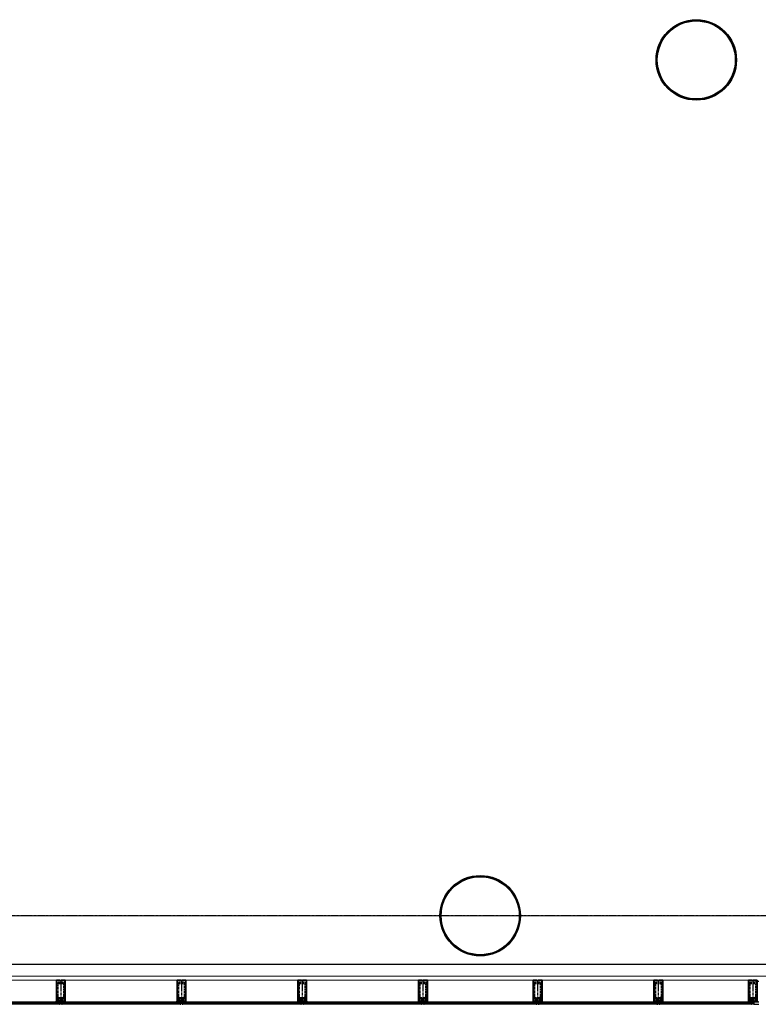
# Model space of a CAD drawing. Header units: millimetres. Extents: x 98667 to 994031, y -2704 to 533009.
# Tile 12 of 153: x 352130 to 361309, y 143919 to 156149. Entities that reach past the tile are written whole.
import ezdxf

# ---------------------------------------------------------------- set-up
doc = ezdxf.new("R2010")
doc.units = ezdxf.units.MM
for name, pattern in [('AP03000E0$0$CENTER', [50.8, 31.75, -6.35, 6.35, -6.35]), ('AP03000E0$0$HIDDEN', [9.525, 6.35, -3.175]), ('AP03000E0$0$HIDDENX2', [19.05, 12.7, -6.35]), ('sp00000g0$0$CENTER', [50.8, 31.75, -6.35, 6.35, -6.35])]:
    doc.linetypes.add(name, pattern=pattern)
for name, color, linetype in [('A-COL ENCLOUSER INNER', 1, 'Continuous'), ('A-COL ENCLOUSER OUTER', 6, 'Continuous'), ('sp00000g0$0$S-GRID', 1, 'sp00000g0$0$CENTER')]:
    doc.layers.add(name, color=color, linetype=linetype)
for name, color, linetype, lineweight in [('AP03000E0$0$A-BRDG-WALL-INTR', 3, 'Continuous', 30), ('AP03000E0$0$A-FLOR-EDGE', 1, 'AP03000E0$0$HIDDENX2', 15), ('AP03000E0$0$A-GLAZ-FULL-EXTR', 2, 'Continuous', 20), ('AP03000E0$0$A-GLAZ-MULL-EXTR', 3, 'Continuous', 35), ('AP03000E0$0$A-WALL-FNSH', 1, 'Continuous', 15)]:
    doc.layers.add(name, color=color, linetype=linetype, lineweight=lineweight)
doc.layers.add('AP03000E0$0$A-Slab Edge Guide', color=55, linetype='Continuous', lineweight=15, plot=False)

msp = doc.modelspace()

# ---------------------------------------------------------------- linework, layer by layer
at = {"color": 251, "linetype": 'AP03000E0$0$CENTER'}
for p, q in [((352641, 144219), (352641, 143919)), ((354141, 144219), (354141, 143919)), ((355641, 144219), (355641, 143919)), ((357141, 144219), (357141, 143919)), ((358566, 144219), (358566, 143919)), ((360066, 144219), (360066, 143919)), ((361241, 144219), (361241, 143919))]:
    msp.add_line(p, q, dxfattribs=at)
at = {"layer": 'A-COL ENCLOUSER INNER', "color": 251}
for centre, radius in [((360538, 155649), 494), ((360538, 155649), 485), ((357853, 145019), 494), ((357853, 145019), 485)]:
    msp.add_circle(centre, radius, dxfattribs=at)
at = {"layer": 'A-COL ENCLOUSER OUTER', "color": 251}
for centre in [(360538, 155649), (357853, 145019)]:
    msp.add_circle(centre, 500, dxfattribs=at)
at = {"layer": 'AP03000E0$0$A-BRDG-WALL-INTR', "color": 251}
for p, q in [((361272, 144205), (361317, 144205)), ((361317, 143946), (361254, 143946)), ((361254, 143946), (361254, 143920)), ((361254, 143920), (361317, 143920))]:
    msp.add_line(p, q, dxfattribs=at)
at = {"layer": 'AP03000E0$0$A-FLOR-EDGE', "color": 251, "linetype": 'AP03000E0$0$HIDDEN'}
msp.add_line((402091, 144269), (345893, 144269), dxfattribs=at)
at = {"layer": 'AP03000E0$0$A-GLAZ-FULL-EXTR', "color": 251}
for p, q in [((352623, 144219), (351158, 144219)), ((354123, 144219), (352658, 144219)), ((355623, 144219), (354158, 144219)), ((357123, 144219), (355658, 144219)), ((358549, 144219), (357158, 144219)), ((360049, 144219), (358584, 144219)), ((361224, 144219), (360084, 144219)), ((351158, 143949), (352623, 143949)), ((352623, 143943), (351158, 143943)), ((351158, 143931), (352623, 143931)), ((352623, 143919), (351158, 143919)), ((352605, 143931), (352605, 143943)), ((352605, 143934), (352605, 143940)), ((352605, 143940), (352611, 143940)), ((352611, 143934), (352605, 143934)), ((352611, 143931), (352611, 143943)), ((352611, 143943), (352623, 143943)), ((352611, 143940), (352611, 143934)), ((352623, 143931), (352611, 143931)), ((352623, 143949), (352623, 143943)), ((352623, 143943), (352623, 143931)), ((352623, 143931), (352623, 143919)), ((352658, 143943), (352658, 143949)), ((352658, 143949), (354123, 143949)), ((354123, 143943), (352658, 143943)), ((352670, 143943), (352658, 143943)), ((352658, 143943), (352658, 143931)), ((352658, 143919), (352658, 143931)), ((352658, 143931), (354123, 143931)), ((352658, 143931), (352670, 143931)), ((354123, 143919), (352658, 143919)), ((352670, 143931), (352670, 143943)), ((352676, 143940), (352670, 143940)), ((352670, 143940), (352670, 143934)), ((352670, 143934), (352676, 143934)), ((352676, 143931), (352676, 143943)), ((352676, 143934), (352676, 143940)), ((354105, 143931), (354105, 143943)), ((354105, 143934), (354105, 143940)), ((354105, 143940), (354111, 143940)), ((354111, 143934), (354105, 143934)), ((354111, 143931), (354111, 143943)), ((354111, 143943), (354123, 143943)), ((354111, 143940), (354111, 143934)), ((354123, 143931), (354111, 143931)), ((354123, 143949), (354123, 143943)), ((354123, 143943), (354123, 143931)), ((354123, 143931), (354123, 143919)), ((354158, 143943), (354158, 143949)), ((354158, 143949), (355623, 143949)), ((355623, 143943), (354158, 143943)), ((354170, 143943), (354158, 143943)), ((354158, 143943), (354158, 143931)), ((354158, 143919), (354158, 143931)), ((354158, 143931), (355623, 143931)), ((354158, 143931), (354170, 143931)), ((355623, 143919), (354158, 143919)), ((354170, 143931), (354170, 143943)), ((354176, 143940), (354170, 143940)), ((354170, 143940), (354170, 143934)), ((354170, 143934), (354176, 143934)), ((354176, 143931), (354176, 143943)), ((354176, 143934), (354176, 143940)), ((355605, 143931), (355605, 143943)), ((355605, 143934), (355605, 143940)), ((355605, 143940), (355611, 143940)), ((355611, 143934), (355605, 143934)), ((355611, 143931), (355611, 143943)), ((355611, 143943), (355623, 143943)), ((355611, 143940), (355611, 143934)), ((355623, 143931), (355611, 143931)), ((355623, 143949), (355623, 143943)), ((355623, 143943), (355623, 143931)), ((355623, 143931), (355623, 143919)), ((355658, 143943), (355658, 143949)), ((355658, 143949), (357123, 143949)), ((357123, 143943), (355658, 143943)), ((355670, 143943), (355658, 143943)), ((355658, 143943), (355658, 143931)), ((355658, 143919), (355658, 143931)), ((355658, 143931), (357123, 143931)), ((355658, 143931), (355670, 143931)), ((357123, 143919), (355658, 143919)), ((355670, 143931), (355670, 143943)), ((355676, 143940), (355670, 143940)), ((355670, 143940), (355670, 143934)), ((355670, 143934), (355676, 143934)), ((355676, 143931), (355676, 143943)), ((355676, 143934), (355676, 143940)), ((357105, 143931), (357105, 143943)), ((357105, 143934), (357105, 143940)), ((357105, 143940), (357111, 143940)), ((357111, 143934), (357105, 143934)), ((357111, 143931), (357111, 143943)), ((357111, 143943), (357123, 143943)), ((357111, 143940), (357111, 143934)), ((357123, 143931), (357111, 143931)), ((357123, 143949), (357123, 143943)), ((357123, 143943), (357123, 143931)), ((357123, 143931), (357123, 143919)), ((357158, 143943), (357158, 143949)), ((357158, 143949), (358549, 143949)), ((358549, 143943), (357158, 143943)), ((357170, 143943), (357158, 143943)), ((357158, 143943), (357158, 143931)), ((357158, 143919), (357158, 143931)), ((357158, 143931), (358549, 143931)), ((357158, 143931), (357170, 143931)), ((358549, 143919), (357158, 143919)), ((357170, 143931), (357170, 143943)), ((357176, 143940), (357170, 143940)), ((357170, 143940), (357170, 143934)), ((357170, 143934), (357176, 143934)), ((357176, 143931), (357176, 143943)), ((357176, 143934), (357176, 143940)), ((358531, 143931), (358531, 143943)), ((358531, 143934), (358531, 143940)), ((358531, 143940), (358537, 143940)), ((358537, 143934), (358531, 143934)), ((358537, 143931), (358537, 143943)), ((358537, 143943), (358549, 143943)), ((358537, 143940), (358537, 143934)), ((358549, 143931), (358537, 143931)), ((358549, 143949), (358549, 143943)), ((358549, 143943), (358549, 143931)), ((358549, 143931), (358549, 143919)), ((358584, 143943), (358584, 143949)), ((358584, 143949), (360049, 143949)), ((360049, 143943), (358584, 143943)), ((358596, 143943), (358584, 143943)), ((358584, 143943), (358584, 143931)), ((358584, 143919), (358584, 143931)), ((358584, 143931), (360049, 143931)), ((358584, 143931), (358596, 143931)), ((360049, 143919), (358584, 143919)), ((358596, 143931), (358596, 143943)), ((358602, 143940), (358596, 143940)), ((358596, 143940), (358596, 143934)), ((358596, 143934), (358602, 143934)), ((358602, 143931), (358602, 143943)), ((358602, 143934), (358602, 143940)), ((360031, 143931), (360031, 143943)), ((360031, 143934), (360031, 143940)), ((360031, 143940), (360037, 143940)), ((360037, 143934), (360031, 143934)), ((360037, 143931), (360037, 143943)), ((360037, 143943), (360049, 143943)), ((360037, 143940), (360037, 143934)), ((360049, 143931), (360037, 143931)), ((360049, 143949), (360049, 143943)), ((360049, 143943), (360049, 143931)), ((360049, 143931), (360049, 143919)), ((360084, 143943), (360084, 143949)), ((360084, 143949), (361224, 143949)), ((361224, 143943), (360084, 143943)), ((360096, 143943), (360084, 143943)), ((360084, 143943), (360084, 143931)), ((360084, 143919), (360084, 143931)), ((360084, 143931), (361224, 143931)), ((360084, 143931), (360096, 143931)), ((361224, 143919), (360084, 143919)), ((360096, 143931), (360096, 143943)), ((360102, 143940), (360096, 143940)), ((360096, 143940), (360096, 143934)), ((360096, 143934), (360102, 143934)), ((360102, 143931), (360102, 143943)), ((360102, 143934), (360102, 143940)), ((361206, 143931), (361206, 143943)), ((361206, 143934), (361206, 143940)), ((361206, 143940), (361212, 143940)), ((361212, 143934), (361206, 143934)), ((361212, 143931), (361212, 143943)), ((361212, 143943), (361224, 143943)), ((361212, 143940), (361212, 143934)), ((361224, 143931), (361212, 143931)), ((361224, 143949), (361224, 143943)), ((361224, 143943), (361224, 143931)), ((361224, 143931), (361224, 143919))]:
    msp.add_line(p, q, dxfattribs=at)
at = {"layer": 'AP03000E0$0$A-GLAZ-FULL-EXTR', "color": 251, "linetype": 'Continuous'}
for p, q in [((352611, 143940), (352623, 143940)), ((352611, 143937), (352623, 143937)), ((352611, 143934), (352623, 143934)), ((352611, 143931), (352623, 143931)), ((352614, 143931), (352614, 143943)), ((352618, 143931), (352618, 143943)), ((352621, 143931), (352621, 143943)), ((352658, 143940), (352670, 143940)), ((352658, 143937), (352670, 143937)), ((352658, 143934), (352670, 143934)), ((352659, 143931), (352659, 143943)), ((352662, 143931), (352662, 143943)), ((352665, 143931), (352665, 143943)), ((352668, 143931), (352668, 143943)), ((354111, 143941), (354123, 143940)), ((354111, 143937), (354123, 143937)), ((354111, 143934), (354123, 143934)), ((354111, 143931), (354123, 143931)), ((354113, 143931), (354113, 143943)), ((354116, 143931), (354116, 143943)), ((354119, 143931), (354119, 143943)), ((354123, 143931), (354123, 143943)), ((354158, 143940), (354170, 143940)), ((354158, 143937), (354170, 143937)), ((354158, 143934), (354170, 143934)), ((354158, 143931), (354170, 143931)), ((354161, 143931), (354161, 143943)), ((354164, 143931), (354164, 143943)), ((354167, 143931), (354167, 143943)), ((354170, 143931), (354170, 143943)), ((355611, 143941), (355623, 143941)), ((355611, 143938), (355623, 143938)), ((355611, 143934), (355623, 143934)), ((355611, 143931), (355623, 143931)), ((355612, 143931), (355612, 143943)), ((355615, 143931), (355615, 143943)), ((355618, 143931), (355618, 143943)), ((355621, 143931), (355621, 143943)), ((355658, 143941), (355670, 143940)), ((355658, 143937), (355670, 143937)), ((355658, 143934), (355670, 143934)), ((355658, 143931), (355670, 143931)), ((355659, 143931), (355659, 143943)), ((355662, 143931), (355663, 143943)), ((355666, 143931), (355666, 143943)), ((355669, 143931), (355669, 143943)), ((357111, 143941), (357123, 143941)), ((357111, 143938), (357123, 143938)), ((357111, 143935), (357123, 143935)), ((357111, 143931), (357123, 143931)), ((357113, 143931), (357114, 143943)), ((357117, 143931), (357117, 143943)), ((357120, 143931), (357120, 143943)), ((357123, 143931), (357123, 143943)), ((357158, 143941), (357170, 143941)), ((357158, 143938), (357170, 143938)), ((357158, 143934), (357170, 143934)), ((357158, 143931), (357170, 143931)), ((357161, 143931), (357161, 143943)), ((357164, 143931), (357164, 143943)), ((357167, 143931), (357167, 143943)), ((358537, 143941), (358549, 143941)), ((358537, 143938), (358549, 143938)), ((358537, 143935), (358549, 143935)), ((358537, 143932), (358549, 143932)), ((358539, 143931), (358539, 143943)), ((358542, 143931), (358542, 143943)), ((358545, 143931), (358545, 143943)), ((358549, 143931), (358549, 143939)), ((358584, 143941), (358596, 143941)), ((358584, 143938), (358596, 143938)), ((358584, 143935), (358596, 143935)), ((358584, 143932), (358596, 143932)), ((358587, 143931), (358587, 143943)), ((358590, 143931), (358590, 143943)), ((358593, 143931), (358593, 143943)), ((360037, 143942), (360049, 143942)), ((360037, 143939), (360049, 143938)), ((360037, 143935), (360049, 143935)), ((360037, 143932), (360049, 143932)), ((360038, 143931), (360038, 143943)), ((360041, 143931), (360041, 143943)), ((360044, 143931), (360044, 143943)), ((360047, 143931), (360047, 143943)), ((360084, 143941), (360096, 143941)), ((360084, 143938), (360096, 143938)), ((360084, 143935), (360096, 143935)), ((360084, 143932), (360096, 143932)), ((360085, 143931), (360085, 143943)), ((360088, 143931), (360089, 143943)), ((360092, 143931), (360092, 143943)), ((360095, 143931), (360095, 143943)), ((361212, 143931), (361212, 143943)), ((361212, 143940), (361224, 143940)), ((361212, 143937), (361224, 143937)), ((361212, 143934), (361224, 143934)), ((361216, 143931), (361216, 143943)), ((361219, 143931), (361219, 143943)), ((361222, 143931), (361222, 143943))]:
    msp.add_line(p, q, dxfattribs=at)
at = {"layer": 'AP03000E0$0$A-GLAZ-MULL-EXTR', "color": 251}
for p, q in [((352631, 144219), (352586, 144219)), ((352586, 144219), (352586, 143959)), ((352589, 144016), (352589, 144216)), ((352589, 144216), (352631, 144216)), ((352646, 144216), (352609, 144216)), ((352609, 144216), (352609, 144213)), ((352609, 144213), (352651, 144213)), ((352631, 144216), (352631, 144219)), ((352696, 144219), (352646, 144219)), ((352646, 144219), (352646, 144216)), ((352651, 144213), (352651, 144216)), ((352651, 144216), (352693, 144216)), ((352693, 144216), (352693, 144016)), ((352696, 143959), (352696, 144219)), ((354131, 144219), (354086, 144219)), ((354086, 144219), (354086, 143959)), ((354089, 144016), (354089, 144216)), ((354089, 144216), (354131, 144216)), ((354146, 144216), (354109, 144216)), ((354109, 144216), (354109, 144213)), ((354109, 144213), (354151, 144213)), ((354131, 144216), (354131, 144219)), ((354196, 144219), (354146, 144219)), ((354146, 144219), (354146, 144216)), ((354151, 144213), (354151, 144216)), ((354151, 144216), (354193, 144216)), ((354193, 144216), (354193, 144016)), ((354196, 143959), (354196, 144219)), ((355631, 144219), (355586, 144219)), ((355586, 144219), (355586, 143959)), ((355589, 144016), (355589, 144216)), ((355589, 144216), (355631, 144216)), ((355646, 144216), (355609, 144216)), ((355609, 144216), (355609, 144213)), ((355609, 144213), (355651, 144213)), ((355631, 144216), (355631, 144219)), ((355696, 144219), (355646, 144219)), ((355646, 144219), (355646, 144216)), ((355651, 144213), (355651, 144216)), ((355651, 144216), (355693, 144216)), ((355693, 144216), (355693, 144016)), ((355696, 143959), (355696, 144219)), ((357131, 144219), (357086, 144219)), ((357086, 144219), (357086, 143959)), ((357089, 144016), (357089, 144216)), ((357089, 144216), (357131, 144216)), ((357146, 144216), (357109, 144216)), ((357109, 144216), (357109, 144213)), ((357109, 144213), (357151, 144213)), ((357131, 144216), (357131, 144219)), ((357196, 144219), (357146, 144219)), ((357146, 144219), (357146, 144216)), ((357151, 144213), (357151, 144216)), ((357151, 144216), (357193, 144216)), ((357193, 144216), (357193, 144016)), ((357196, 143959), (357196, 144219)), ((358556, 144219), (358511, 144219)), ((358511, 144219), (358511, 143959)), ((358514, 144016), (358514, 144216)), ((358514, 144216), (358556, 144216)), ((358571, 144216), (358534, 144216)), ((358534, 144216), (358534, 144213)), ((358534, 144213), (358576, 144213)), ((358556, 144216), (358556, 144219)), ((358621, 144219), (358571, 144219)), ((358571, 144219), (358571, 144216)), ((358576, 144213), (358576, 144216)), ((358576, 144216), (358618, 144216)), ((358618, 144216), (358618, 144016)), ((358621, 143959), (358621, 144219)), ((360056, 144219), (360011, 144219)), ((360011, 144219), (360011, 143959)), ((360014, 144016), (360014, 144216)), ((360014, 144216), (360056, 144216)), ((360071, 144216), (360034, 144216)), ((360034, 144216), (360034, 144213)), ((360034, 144213), (360076, 144213)), ((360056, 144216), (360056, 144219)), ((360121, 144219), (360071, 144219)), ((360071, 144219), (360071, 144216)), ((360076, 144213), (360076, 144216)), ((360076, 144216), (360118, 144216)), ((360118, 144216), (360118, 144016)), ((360121, 143959), (360121, 144219)), ((361231, 144219), (361186, 144219)), ((361186, 144219), (361186, 143959)), ((361189, 144016), (361189, 144216)), ((361189, 144216), (361231, 144216)), ((361246, 144216), (361209, 144216)), ((361209, 144216), (361209, 144213)), ((361209, 144213), (361251, 144213)), ((361231, 144216), (361231, 144219)), ((361296, 144219), (361246, 144219)), ((361246, 144219), (361246, 144216)), ((361251, 144213), (361251, 144216)), ((361251, 144216), (361293, 144216)), ((361293, 144216), (361293, 144016)), ((361296, 143959), (361296, 144219)), ((352581, 143949), (352586, 143954)), ((352586, 143959), (352586, 143954)), ((352586, 143954), (352628, 143954)), ((352586, 143954), (352608, 143954)), ((352589, 143959), (352589, 144016)), ((352628, 143959), (352589, 143959)), ((352608, 143954), (352608, 143949)), ((352653, 143962), (352611, 143962)), ((352611, 143962), (352611, 143959)), ((352611, 143959), (352648, 143959)), ((352633, 143959), (352628, 143959)), ((352628, 143954), (352628, 143919)), ((352633, 143919), (352633, 143959)), ((352648, 143959), (352648, 143919)), ((352653, 143959), (352653, 143962)), ((352693, 143959), (352653, 143959)), ((352653, 143919), (352653, 143954)), ((352653, 143954), (352696, 143954)), ((352696, 143954), (352673, 143954)), ((352673, 143954), (352673, 143949)), ((352693, 144016), (352693, 143959)), ((352696, 143954), (352696, 143959)), ((352701, 143949), (352696, 143954)), ((354081, 143949), (354086, 143954)), ((354086, 143959), (354086, 143954)), ((354086, 143954), (354128, 143954)), ((354086, 143954), (354108, 143954)), ((354089, 143959), (354089, 144016)), ((354128, 143959), (354089, 143959)), ((354108, 143954), (354108, 143949)), ((354153, 143962), (354111, 143962)), ((354111, 143962), (354111, 143959)), ((354111, 143959), (354148, 143959)), ((354133, 143959), (354128, 143959)), ((354128, 143954), (354128, 143919)), ((354133, 143919), (354133, 143959)), ((354148, 143959), (354148, 143919)), ((354153, 143959), (354153, 143962)), ((354193, 143959), (354153, 143959)), ((354153, 143919), (354153, 143954)), ((354153, 143954), (354196, 143954)), ((354196, 143954), (354173, 143954)), ((354173, 143954), (354173, 143949)), ((354193, 144016), (354193, 143959)), ((354196, 143954), (354196, 143959)), ((354201, 143949), (354196, 143954)), ((355581, 143949), (355586, 143954)), ((355586, 143959), (355586, 143954)), ((355586, 143954), (355628, 143954)), ((355586, 143954), (355608, 143954)), ((355589, 143959), (355589, 144016)), ((355628, 143959), (355589, 143959)), ((355608, 143954), (355608, 143949)), ((355653, 143962), (355611, 143962)), ((355611, 143962), (355611, 143959)), ((355611, 143959), (355648, 143959)), ((355633, 143959), (355628, 143959)), ((355628, 143954), (355628, 143919)), ((355633, 143919), (355633, 143959)), ((355648, 143959), (355648, 143919)), ((355653, 143959), (355653, 143962)), ((355693, 143959), (355653, 143959)), ((355653, 143919), (355653, 143954)), ((355653, 143954), (355696, 143954)), ((355696, 143954), (355673, 143954)), ((355673, 143954), (355673, 143949)), ((355693, 144016), (355693, 143959)), ((355696, 143954), (355696, 143959)), ((355701, 143949), (355696, 143954)), ((357081, 143949), (357086, 143954)), ((357086, 143959), (357086, 143954)), ((357086, 143954), (357128, 143954)), ((357086, 143954), (357108, 143954)), ((357089, 143959), (357089, 144016)), ((357128, 143959), (357089, 143959)), ((357108, 143954), (357108, 143949)), ((357153, 143962), (357111, 143962)), ((357111, 143962), (357111, 143959)), ((357111, 143959), (357148, 143959)), ((357133, 143959), (357128, 143959)), ((357128, 143954), (357128, 143919)), ((357133, 143919), (357133, 143959)), ((357148, 143959), (357148, 143919)), ((357153, 143959), (357153, 143962)), ((357193, 143959), (357153, 143959)), ((357153, 143919), (357153, 143954)), ((357153, 143954), (357196, 143954)), ((357196, 143954), (357173, 143954)), ((357173, 143954), (357173, 143949)), ((357193, 144016), (357193, 143959)), ((357196, 143954), (357196, 143959)), ((357201, 143949), (357196, 143954)), ((358506, 143949), (358511, 143954)), ((358511, 143959), (358511, 143954)), ((358511, 143954), (358554, 143954)), ((358511, 143954), (358534, 143954)), ((358514, 143959), (358514, 144016)), ((358554, 143959), (358514, 143959)), ((358534, 143954), (358534, 143949)), ((358579, 143962), (358537, 143962)), ((358537, 143962), (358537, 143959)), ((358537, 143959), (358574, 143959)), ((358559, 143959), (358554, 143959)), ((358554, 143954), (358554, 143919)), ((358559, 143919), (358559, 143959)), ((358574, 143959), (358574, 143919)), ((358579, 143959), (358579, 143962)), ((358618, 143959), (358579, 143959)), ((358579, 143919), (358579, 143954)), ((358579, 143954), (358621, 143954)), ((358621, 143954), (358599, 143954)), ((358599, 143954), (358599, 143949)), ((358618, 144016), (358618, 143959)), ((358621, 143954), (358621, 143959)), ((358626, 143949), (358621, 143954)), ((360006, 143949), (360011, 143954)), ((360011, 143959), (360011, 143954)), ((360011, 143954), (360054, 143954)), ((360011, 143954), (360034, 143954)), ((360014, 143959), (360014, 144016)), ((360054, 143959), (360014, 143959)), ((360034, 143954), (360034, 143949)), ((360079, 143962), (360037, 143962)), ((360037, 143962), (360037, 143959)), ((360037, 143959), (360074, 143959)), ((360059, 143959), (360054, 143959)), ((360054, 143954), (360054, 143919)), ((360059, 143919), (360059, 143959)), ((360074, 143959), (360074, 143919)), ((360079, 143959), (360079, 143962)), ((360118, 143959), (360079, 143959)), ((360079, 143919), (360079, 143954)), ((360079, 143954), (360121, 143954)), ((360121, 143954), (360099, 143954)), ((360099, 143954), (360099, 143949)), ((360118, 144016), (360118, 143959)), ((360121, 143954), (360121, 143959)), ((360126, 143949), (360121, 143954)), ((361181, 143949), (361186, 143954)), ((361186, 143959), (361186, 143954)), ((361186, 143954), (361229, 143954)), ((361186, 143954), (361209, 143954)), ((361189, 143959), (361189, 144016)), ((361229, 143959), (361189, 143959)), ((361209, 143954), (361209, 143949)), ((361254, 143962), (361212, 143962)), ((361212, 143962), (361212, 143959)), ((361212, 143959), (361249, 143959)), ((361234, 143959), (361229, 143959)), ((361229, 143954), (361229, 143919)), ((361234, 143919), (361234, 143959)), ((361249, 143959), (361249, 143919)), ((361254, 143959), (361254, 143962)), ((361293, 143959), (361254, 143959)), ((361254, 143919), (361254, 143954)), ((361254, 143954), (361296, 143954)), ((361296, 143954), (361274, 143954)), ((361274, 143954), (361274, 143949)), ((361293, 144016), (361293, 143959)), ((361296, 143954), (361296, 143959)), ((361301, 143949), (361296, 143954)), ((352608, 143949), (352581, 143949)), ((352628, 143919), (352633, 143919)), ((352648, 143919), (352653, 143919)), ((352673, 143949), (352701, 143949)), ((354108, 143949), (354081, 143949)), ((354128, 143919), (354133, 143919)), ((354148, 143919), (354153, 143919)), ((354173, 143949), (354201, 143949)), ((355608, 143949), (355581, 143949)), ((355628, 143919), (355633, 143919)), ((355648, 143919), (355653, 143919)), ((355673, 143949), (355701, 143949)), ((357108, 143949), (357081, 143949)), ((357128, 143919), (357133, 143919)), ((357148, 143919), (357153, 143919)), ((357173, 143949), (357201, 143949)), ((358534, 143949), (358506, 143949)), ((358554, 143919), (358559, 143919)), ((358574, 143919), (358579, 143919)), ((358599, 143949), (358626, 143949)), ((360034, 143949), (360006, 143949)), ((360054, 143919), (360059, 143919)), ((360074, 143919), (360079, 143919)), ((360099, 143949), (360126, 143949)), ((361209, 143949), (361181, 143949)), ((361229, 143919), (361234, 143919)), ((361249, 143919), (361254, 143919)), ((361274, 143949), (361301, 143949))]:
    msp.add_line(p, q, dxfattribs=at)
at = {"layer": 'AP03000E0$0$A-GLAZ-MULL-EXTR', "color": 251, "linetype": 'AP03000E0$0$HIDDENX2'}
for p, q in [((352591, 144014), (352591, 144164)), ((352603, 144014), (352603, 144164)), ((352616, 144189), (352666, 144189)), ((352616, 144176), (352666, 144176)), ((352678, 144164), (352678, 144014)), ((352691, 144164), (352691, 144014)), ((354091, 144014), (354091, 144164)), ((354103, 144014), (354103, 144164)), ((354116, 144189), (354166, 144189)), ((354116, 144176), (354166, 144176)), ((354178, 144164), (354178, 144014)), ((354191, 144164), (354191, 144014)), ((355591, 144014), (355591, 144164)), ((355603, 144014), (355603, 144164)), ((355616, 144189), (355666, 144189)), ((355616, 144176), (355666, 144176)), ((355678, 144164), (355678, 144014)), ((355691, 144164), (355691, 144014)), ((357091, 144014), (357091, 144164)), ((357103, 144014), (357103, 144164)), ((357116, 144189), (357166, 144189)), ((357116, 144176), (357166, 144176)), ((357178, 144164), (357178, 144014)), ((357191, 144164), (357191, 144014)), ((358516, 144014), (358516, 144164)), ((358529, 144014), (358529, 144164)), ((358541, 144189), (358591, 144189)), ((358541, 144176), (358591, 144176)), ((358604, 144164), (358604, 144014)), ((358616, 144164), (358616, 144014)), ((360016, 144014), (360016, 144164)), ((360029, 144014), (360029, 144164)), ((360041, 144189), (360091, 144189)), ((360041, 144176), (360091, 144176)), ((360104, 144164), (360104, 144014)), ((360116, 144164), (360116, 144014)), ((361191, 144014), (361191, 144164)), ((361204, 144014), (361204, 144164)), ((361216, 144189), (361266, 144189)), ((361216, 144176), (361266, 144176)), ((361279, 144164), (361279, 144014)), ((361291, 144164), (361291, 144014)), ((352591, 143969), (352591, 143989)), ((352591, 143989), (352691, 143989)), ((352641, 143969), (352591, 143969)), ((352666, 144001), (352616, 144001)), ((352666, 143989), (352616, 143989)), ((352691, 143969), (352641, 143969)), ((352691, 143989), (352691, 143969)), ((354091, 143969), (354091, 143989)), ((354091, 143989), (354191, 143989)), ((354141, 143969), (354091, 143969)), ((354166, 144001), (354116, 144001)), ((354166, 143989), (354116, 143989)), ((354191, 143969), (354141, 143969)), ((354191, 143989), (354191, 143969)), ((355591, 143969), (355591, 143989)), ((355591, 143989), (355691, 143989)), ((355641, 143969), (355591, 143969)), ((355666, 144001), (355616, 144001)), ((355666, 143989), (355616, 143989)), ((355691, 143969), (355641, 143969)), ((355691, 143989), (355691, 143969)), ((357091, 143969), (357091, 143989)), ((357091, 143989), (357191, 143989)), ((357141, 143969), (357091, 143969)), ((357166, 144001), (357116, 144001)), ((357166, 143989), (357116, 143989)), ((357191, 143969), (357141, 143969)), ((357191, 143989), (357191, 143969)), ((358516, 143969), (358516, 143989)), ((358516, 143989), (358616, 143989)), ((358566, 143969), (358516, 143969)), ((358591, 144001), (358541, 144001)), ((358591, 143989), (358541, 143989)), ((358616, 143969), (358566, 143969)), ((358616, 143989), (358616, 143969)), ((360016, 143969), (360016, 143989)), ((360016, 143989), (360116, 143989)), ((360066, 143969), (360016, 143969)), ((360091, 144001), (360041, 144001)), ((360091, 143989), (360041, 143989)), ((360116, 143969), (360066, 143969)), ((360116, 143989), (360116, 143969)), ((361191, 143969), (361191, 143989)), ((361191, 143989), (361291, 143989)), ((361241, 143969), (361191, 143969)), ((361266, 144001), (361216, 144001)), ((361266, 143989), (361216, 143989)), ((361291, 143969), (361241, 143969)), ((361291, 143989), (361291, 143969))]:
    msp.add_line(p, q, dxfattribs=at)
at = {"layer": 'AP03000E0$0$A-GLAZ-MULL-EXTR', "color": 251, "linetype": 'Continuous'}
for p, q in [((352587, 143949), (352587, 143954)), ((352590, 143949), (352590, 143954)), ((352593, 143949), (352593, 143954)), ((352597, 143949), (352597, 143954)), ((352600, 143949), (352600, 143954)), ((352603, 143949), (352603, 143954)), ((352606, 143949), (352606, 143954)), ((352676, 143949), (352676, 143954)), ((352679, 143949), (352679, 143954)), ((352682, 143949), (352682, 143954)), ((352685, 143949), (352686, 143954)), ((352689, 143949), (352689, 143954)), ((352692, 143949), (352692, 143954)), ((352695, 143949), (352695, 143954)), ((354086, 143949), (354086, 143953)), ((354089, 143949), (354089, 143954)), ((354092, 143949), (354092, 143954)), ((354095, 143949), (354095, 143954)), ((354098, 143949), (354098, 143954)), ((354102, 143949), (354102, 143954)), ((354105, 143949), (354105, 143954)), ((354108, 143949), (354108, 143954)), ((354175, 143949), (354175, 143954)), ((354178, 143949), (354178, 143954)), ((354181, 143949), (354181, 143954)), ((354184, 143949), (354184, 143954)), ((354187, 143949), (354187, 143954)), ((354190, 143949), (354190, 143954)), ((354194, 143949), (354194, 143954)), ((355587, 143949), (355587, 143954)), ((355591, 143949), (355591, 143954)), ((355594, 143949), (355594, 143954)), ((355597, 143949), (355597, 143954)), ((355600, 143949), (355600, 143954)), ((355603, 143949), (355603, 143954)), ((355607, 143949), (355607, 143954)), ((355676, 143949), (355676, 143954)), ((355680, 143949), (355680, 143954)), ((355683, 143949), (355683, 143954)), ((355686, 143949), (355686, 143954)), ((355689, 143949), (355689, 143954)), ((355692, 143949), (355692, 143954)), ((355695, 143949), (355695, 143954)), ((357085, 143953), (357108, 143953)), ((357086, 143949), (357086, 143954)), ((357089, 143949), (357089, 143954)), ((357092, 143949), (357092, 143954)), ((357096, 143949), (357096, 143954)), ((357099, 143949), (357099, 143954)), ((357102, 143949), (357102, 143954)), ((357105, 143949), (357105, 143954)), ((357108, 143949), (357108, 143954)), ((357175, 143949), (357175, 143954)), ((357178, 143949), (357178, 143954)), ((357181, 143949), (357181, 143954)), ((357185, 143949), (357185, 143954)), ((357188, 143949), (357188, 143954)), ((357191, 143949), (357191, 143954)), ((357194, 143949), (357194, 143954)), ((358511, 143954), (358534, 143953)), ((358512, 143949), (358512, 143954)), ((358515, 143949), (358515, 143954)), ((358518, 143949), (358518, 143954)), ((358521, 143949), (358521, 143954)), ((358524, 143949), (358524, 143954)), ((358528, 143949), (358528, 143954)), ((358531, 143949), (358531, 143954)), ((358599, 143953), (358622, 143953)), ((358601, 143949), (358601, 143954)), ((358604, 143949), (358604, 143954)), ((358607, 143949), (358607, 143954)), ((358610, 143949), (358610, 143954)), ((358613, 143949), (358613, 143954)), ((358616, 143949), (358616, 143954)), ((358620, 143949), (358620, 143954)), ((360013, 143949), (360013, 143954)), ((360017, 143949), (360017, 143954)), ((360020, 143949), (360020, 143954)), ((360023, 143949), (360023, 143954)), ((360026, 143949), (360026, 143954)), ((360029, 143949), (360029, 143954)), ((360033, 143949), (360033, 143954)), ((360099, 143949), (360099, 143954)), ((360099, 143953), (360121, 143953)), ((360102, 143949), (360102, 143954)), ((360106, 143949), (360106, 143954)), ((360109, 143949), (360109, 143954)), ((360112, 143949), (360112, 143954)), ((360115, 143949), (360115, 143954)), ((360118, 143949), (360118, 143954)), ((360121, 143949), (360121, 143953)), ((361188, 143949), (361188, 143954)), ((361191, 143949), (361191, 143954)), ((361195, 143949), (361195, 143954)), ((361198, 143949), (361198, 143954)), ((361201, 143949), (361201, 143954)), ((361204, 143949), (361204, 143954)), ((361207, 143949), (361207, 143954)), ((361274, 143949), (361274, 143954)), ((361277, 143949), (361277, 143954)), ((361280, 143949), (361280, 143954)), ((361283, 143949), (361283, 143954)), ((361287, 143949), (361287, 143954)), ((361290, 143949), (361290, 143954)), ((361293, 143949), (361293, 143954)), ((361296, 143949), (361296, 143954)), ((352581, 143949), (352608, 143949)), ((352584, 143949), (352584, 143952)), ((352585, 143952), (352608, 143952)), ((352673, 143952), (352698, 143952)), ((352673, 143949), (352701, 143949)), ((352698, 143949), (352698, 143951)), ((354082, 143949), (354108, 143949)), ((354083, 143949), (354083, 143950)), ((354085, 143953), (354108, 143952)), ((354173, 143952), (354197, 143952)), ((354173, 143949), (354201, 143949)), ((354197, 143949), (354197, 143953)), ((354200, 143949), (354200, 143950)), ((355581, 143949), (355581, 143949)), ((355582, 143950), (355608, 143950)), ((355584, 143949), (355584, 143952)), ((355585, 143953), (355608, 143953)), ((355673, 143952), (355697, 143952)), ((355673, 143949), (355700, 143949)), ((355699, 143949), (355699, 143951)), ((357082, 143950), (357108, 143950)), ((357083, 143949), (357083, 143951)), ((357173, 143953), (357197, 143953)), ((357173, 143949), (357200, 143949)), ((357197, 143949), (357197, 143952)), ((357200, 143949), (357200, 143949)), ((358508, 143949), (358508, 143951)), ((358508, 143950), (358534, 143950)), ((358599, 143950), (358625, 143950)), ((358623, 143949), (358623, 143952)), ((358626, 143949), (358626, 143949)), ((360007, 143949), (360007, 143950)), ((360008, 143951), (360034, 143950)), ((360010, 143949), (360010, 143953)), ((360099, 143950), (360125, 143950)), ((360125, 143949), (360125, 143950)), ((361181, 143949), (361209, 143949)), ((361182, 143949), (361182, 143949)), ((361185, 143949), (361185, 143953)), ((361185, 143952), (361209, 143952)), ((361274, 143952), (361298, 143952)), ((361299, 143949), (361299, 143950))]:
    msp.add_line(p, q, dxfattribs=at)
at = {"layer": 'AP03000E0$0$A-GLAZ-MULL-EXTR', "color": 251, "linetype": 'AP03000E0$0$HIDDENX2'}
for centre, radius, start, end in [((352616, 144164), 25, 90, 180), ((352616, 144164), 12.5, 90, 180), ((352666, 144164), 25, 360, 90), ((352666, 144164), 12.5, 360, 90), ((354116, 144164), 25, 90, 180), ((354116, 144164), 12.5, 90, 180), ((354166, 144164), 25, 360, 90), ((354166, 144164), 12.5, 360, 90), ((355616, 144164), 25, 90, 180), ((355616, 144164), 12.5, 90, 180), ((355666, 144164), 25, 360, 90), ((355666, 144164), 12.5, 360, 90), ((357116, 144164), 25, 90, 180), ((357116, 144164), 12.5, 90, 180), ((357166, 144164), 25, 360, 90), ((357166, 144164), 12.5, 360, 90), ((358541, 144164), 25, 90, 180), ((358541, 144164), 12.5, 90, 180), ((358591, 144164), 25, 360, 90), ((358591, 144164), 12.5, 360, 90), ((360041, 144164), 25, 90, 180), ((360041, 144164), 12.5, 90, 180), ((360091, 144164), 25, 360, 90), ((360091, 144164), 12.5, 360, 90), ((361216, 144164), 25, 90, 180), ((361216, 144164), 12.5, 90, 180), ((361266, 144164), 25, 360, 90), ((361266, 144164), 12.5, 360, 90), ((352616, 144014), 25, 180, 270), ((352616, 144014), 12.5, 180, 270), ((352666, 144014), 25, 270, 360), ((352666, 144014), 12.5, 270, 360), ((354116, 144014), 25, 180, 270), ((354116, 144014), 12.5, 180, 270), ((354166, 144014), 25, 270, 360), ((354166, 144014), 12.5, 270, 360), ((355616, 144014), 25, 180, 270), ((355616, 144014), 12.5, 180, 270), ((355666, 144014), 25, 270, 360), ((355666, 144014), 12.5, 270, 360), ((357116, 144014), 25, 180, 270), ((357116, 144014), 12.5, 180, 270), ((357166, 144014), 25, 270, 360), ((357166, 144014), 12.5, 270, 360), ((358541, 144014), 25, 180, 270), ((358541, 144014), 12.5, 180, 270), ((358591, 144014), 25, 270, 360), ((358591, 144014), 12.5, 270, 360), ((360041, 144014), 25, 180, 270), ((360041, 144014), 12.5, 180, 270), ((360091, 144014), 25, 270, 360), ((360091, 144014), 12.5, 270, 360), ((361216, 144014), 25, 180, 270), ((361216, 144014), 12.5, 180, 270), ((361266, 144014), 25, 270, 360), ((361266, 144014), 12.5, 270, 360)]:
    msp.add_arc(centre, radius, start, end, dxfattribs=at)
at = {"layer": 'AP03000E0$0$A-GLAZ-MULL-EXTR', "color": 251}
for centre in [(352626, 143922), (352626, 143921), (352626, 143920), (352626, 143919), (352626, 143918), (352626, 143917), (352656, 143922), (352656, 143921), (352656, 143920), (352656, 143919), (352656, 143918), (352656, 143917), (354126, 143922), (354126, 143921), (354126, 143920), (354126, 143919), (354126, 143918), (354126, 143917), (354156, 143922), (354156, 143921), (354156, 143920), (354156, 143919), (354156, 143918), (354156, 143917), (355626, 143922), (355626, 143921), (355626, 143920), (355626, 143919), (355626, 143918), (355626, 143917), (355656, 143922), (355656, 143921), (355656, 143920), (355656, 143919), (355656, 143918), (355656, 143917), (357126, 143922), (357126, 143921), (357126, 143920), (357126, 143919), (357126, 143918), (357126, 143917), (357156, 143922), (357156, 143921), (357156, 143920), (357156, 143919), (357156, 143918), (357156, 143917), (358551, 143922), (358551, 143921), (358551, 143920), (358551, 143919), (358551, 143918), (358551, 143917), (358581, 143922), (358581, 143921), (358581, 143920), (358581, 143919), (358581, 143918), (358581, 143917), (360051, 143922), (360051, 143921), (360051, 143920), (360051, 143919), (360051, 143918), (360051, 143917), (360081, 143922), (360081, 143921), (360081, 143920), (360081, 143919), (360081, 143918), (360081, 143917), (361226, 143922), (361226, 143921), (361226, 143920), (361226, 143919), (361226, 143918), (361226, 143917), (361256, 143922), (361256, 143921), (361256, 143920), (361256, 143919), (361256, 143918), (361256, 143917)]:
    msp.add_arc(centre, 2.83, 28.0606, 151.9393, dxfattribs=at)
at = {"layer": 'AP03000E0$0$A-Slab Edge Guide', "color": 251, "linetype": 'AP03000E0$0$HIDDEN'}
msp.add_line((402091, 145019), (345928, 145019), dxfattribs=at)
at = {"layer": 'AP03000E0$0$A-WALL-FNSH', "color": 251, "linetype": 'AP03000E0$0$HIDDEN'}
for p, q in [((402091, 144419), (345900, 144419)), ((402091, 144414), (345900, 144414))]:
    msp.add_line(p, q, dxfattribs=at)
at = {"layer": 'sp00000g0$0$S-GRID', "color": 251}
msp.add_line((429752, 145019), (345928, 145019), dxfattribs=at)

doc.saveas('drawing.dxf')
